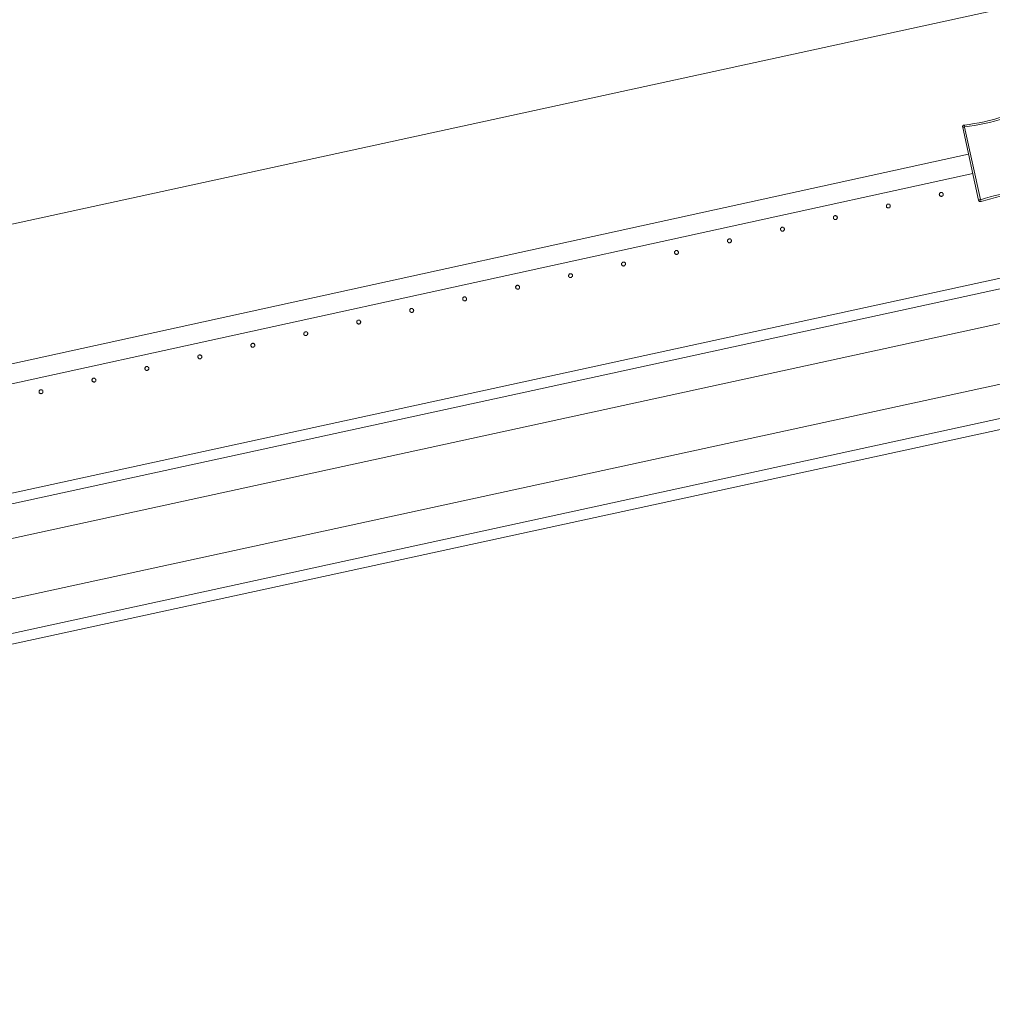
# Model space of a CAD drawing. Header units: millimetres. Extents: x -2624 to 101766, y -16 to 109490.
# Tile 52 of 151: x 27664 to 28650, y 76910 to 77909. Entities that reach past the tile are written whole.
import ezdxf

# ---------------------------------------------------------------- set-up
doc = ezdxf.new("R2010")
doc.units = ezdxf.units.MM
doc.header["$MEASUREMENT"] = 0
for name, color, linetype in [('L1', 7, 'Continuous'), ('VRD _ Clôture.VRD', 7, 'Continuous'), ('VRD _ Portail.VRD', 7, 'Continuous')]:
    doc.layers.add(name, color=color, linetype=linetype)

# ---------------------------------------------------------------- blocks, each defined once
blk = doc.blocks.new('Élément de coupe_165')
at = {"layer": 'VRD _ Portail.VRD', "color": 7, "linetype": 'Continuous', "lineweight": 15}
for p, q in [((25944.11, 77056.73), (34303.69, 78874.81)), ((25946.38, 77046.28), (34305.96, 78864.37)), ((25973.71, 76920.6), (34333.29, 78738.69)), ((25975.99, 76910.15), (34335.57, 78728.24)), ((33372.64, 78626.27), (25953.67, 77012.75)), ((33385.39, 78567.64), (25966.42, 76954.13))]:
    blk.add_line(p, q, dxfattribs=at)
blk = doc.blocks.new('Élément de coupe_168')
at = {"layer": 'VRD _ Clôture.VRD', "color": 7, "linetype": 'Continuous', "lineweight": 15}
for p, q in [((25819.66, 77157.62), (28626.26, 77772.85)), ((25823.94, 77138.09), (28630.55, 77753.32))]:
    blk.add_line(p, q, dxfattribs=at)
blk = doc.blocks.new('Élément de coupe_173')
at = {"layer": 'VRD _ Clôture.VRD', "color": 7, "linetype": 'Continuous', "lineweight": 15}
for p, q in [((28620.44, 77801.21), (28620.64, 77801.57)), ((28620.64, 77801.57), (28620.92, 77801.89)), ((28620.92, 77801.89), (28621.25, 77802.13)), ((28621.25, 77802.13), (28621.63, 77802.31)), ((28621.63, 77802.31), (28622.04, 77802.4)), ((28627.08, 77803.04), (28622.04, 77802.4)), ((28622.14, 77801.84), (28622.07, 77802.25)), ((28622.25, 77801.22), (28622.14, 77801.84)), ((28627.08, 77803.04), (28632.11, 77803.81)), ((28632.43, 77801.9), (28627.35, 77801.12)), ((28632.11, 77803.81), (28637.11, 77804.71)), ((28637.48, 77802.8), (28632.43, 77801.9)), ((28637.11, 77804.71), (28642.09, 77805.74)), ((28642.5, 77803.84), (28637.48, 77802.8)), ((28642.09, 77805.74), (28647.04, 77806.89)), ((28647.5, 77805), (28642.5, 77803.84)), ((28647.04, 77806.89), (28651.96, 77808.16)), ((28652.47, 77806.29), (28647.5, 77805)), ((28651.96, 77808.16), (28656.85, 77809.56)), ((28657.4, 77807.71), (28652.47, 77806.29)), ((28656.85, 77809.56), (28661.69, 77811.09)), ((28662.19, 77809.21), (28657.4, 77807.71)), ((28662.1, 77811.18), (28661.69, 77811.09)), ((28661.84, 77810.54), (28661.73, 77810.95)), ((28662, 77809.93), (28661.84, 77810.54)), ((28662.19, 77809.21), (28662, 77809.93)), ((28662.1, 77811.18), (28662.52, 77811.18)), ((28662.4, 77809.1), (28663.11, 77809.3)), ((28678.53, 77735.51), (28662.4, 77809.1)), ((28662.52, 77811.18), (28662.93, 77811.09)), ((28663.31, 77810.93), (28662.93, 77811.09)), ((28663.11, 77809.3), (28663.72, 77809.47)), ((28663.31, 77810.93), (28663.65, 77810.68)), ((28663.65, 77810.68), (28663.93, 77810.37)), ((28663.72, 77809.47), (28664.13, 77809.58)), ((28663.93, 77810.37), (28664.14, 77810.01)), ((28664.27, 77809.62), (28664.14, 77810.01)), ((28680.45, 77735.82), (28664.27, 77809.62)), ((28620.27, 77800.4), (28620.31, 77800.81)), ((28620.32, 77799.98), (28620.27, 77800.4)), ((28620.31, 77800.81), (28620.44, 77801.21)), ((28620.32, 77799.98), (28636.49, 77726.19)), ((28620.88, 77800.08), (28620.46, 77800.01)), ((28621.5, 77800.18), (28620.88, 77800.08)), ((28622.23, 77800.3), (28621.5, 77800.18)), ((28622.23, 77800.3), (28638.37, 77726.7)), ((28622.38, 77800.48), (28622.25, 77801.22)), ((28622.38, 77800.48), (28627.35, 77801.12)), ((28653.26, 77730.81), (28658.26, 77731.97)), ((28658.26, 77731.97), (28663.29, 77733)), ((28663.29, 77733), (28668.34, 77733.91)), ((28668.66, 77731.99), (28663.65, 77731.1)), ((28668.34, 77733.91), (28673.41, 77734.69)), ((28668.66, 77731.99), (28673.68, 77732.77)), ((28678.39, 77735.32), (28673.41, 77734.69)), ((28673.68, 77732.77), (28678.72, 77733.41)), ((28678.39, 77735.32), (28678.52, 77734.59)), ((28678.52, 77734.59), (28678.62, 77733.97)), ((28678.53, 77735.51), (28679.26, 77735.63)), ((28678.62, 77733.97), (28678.7, 77733.56)), ((28678.72, 77733.41), (28679.13, 77733.5)), ((28679.13, 77733.5), (28679.51, 77733.67)), ((28679.26, 77735.63), (28679.89, 77735.73)), ((28679.51, 77733.67), (28679.85, 77733.92)), ((28679.85, 77733.92), (28680.12, 77734.23)), ((28679.89, 77735.73), (28680.3, 77735.8)), ((28680.12, 77734.23), (28680.33, 77734.6)), ((28680.33, 77734.6), (28680.45, 77734.99)), ((28680.49, 77735.41), (28680.45, 77735.82)), ((28680.45, 77734.99), (28680.49, 77735.41)), ((28636.62, 77725.79), (28636.49, 77726.19)), ((28636.62, 77725.79), (28636.83, 77725.43)), ((28637.04, 77726.34), (28636.64, 77726.23)), ((28636.83, 77725.43), (28637.12, 77725.12)), ((28637.65, 77726.51), (28637.04, 77726.34)), ((28637.12, 77725.12), (28637.45, 77724.88)), ((28637.84, 77724.71), (28637.45, 77724.88)), ((28638.37, 77726.7), (28637.65, 77726.51)), ((28637.84, 77724.71), (28638.24, 77724.63)), ((28638.24, 77724.63), (28638.66, 77724.63)), ((28638.57, 77726.6), (28643.36, 77728.1)), ((28638.57, 77726.6), (28638.76, 77725.88)), ((28638.66, 77724.63), (28639.07, 77724.72)), ((28638.76, 77725.88), (28638.92, 77725.27)), ((28638.92, 77725.27), (28639.03, 77724.86)), ((28639.07, 77724.72), (28643.92, 77726.24)), ((28643.36, 77728.1), (28648.29, 77729.52)), ((28643.92, 77726.24), (28648.8, 77727.64)), ((28648.29, 77729.52), (28653.26, 77730.81)), ((28648.8, 77727.64), (28653.72, 77728.92)), ((28653.72, 77728.92), (28658.68, 77730.07)), ((28658.68, 77730.07), (28663.65, 77731.1))]:
    blk.add_line(p, q, dxfattribs=at)
blk = doc.blocks.new('Élément de coupe_209')
at = {"layer": 'VRD _ Clôture.VRD', "color": 7, "linetype": 'Continuous', "lineweight": 15}
for p, q in [((27683.33, 77532.05), (27683.32, 77531.7)), ((27683.32, 77531.7), (27683.36, 77531.35)), ((27683.41, 77532.39), (27683.33, 77532.05)), ((27683.54, 77532.71), (27683.41, 77532.39)), ((27683.73, 77533), (27683.54, 77532.71)), ((27684.25, 77533.47), (27683.97, 77533.26)), ((27684.56, 77533.63), (27684.25, 77533.47)), ((27684.89, 77533.74), (27684.56, 77533.63)), ((27685.23, 77533.78), (27684.89, 77533.74)), ((27685.58, 77533.76), (27685.23, 77533.78)), ((27685.92, 77533.69), (27685.58, 77533.76)), ((27686.24, 77533.55), (27685.92, 77533.69)), ((27686.54, 77533.37), (27686.24, 77533.55)), ((27687.01, 77532.85), (27686.79, 77533.13)), ((27687.17, 77532.54), (27687.01, 77532.85)), ((27687.27, 77532.21), (27687.17, 77532.54)), ((27687.22, 77531.18), (27687.3, 77531.52)), ((27687.31, 77531.87), (27687.27, 77532.21)), ((27687.3, 77531.52), (27687.31, 77531.87)), ((27683.36, 77531.35), (27683.47, 77531.02)), ((27683.47, 77531.02), (27683.63, 77530.71)), ((27683.63, 77530.71), (27683.84, 77530.43)), ((27684.1, 77530.2), (27684.39, 77530.01)), ((27684.39, 77530.01), (27684.71, 77529.88)), ((27684.71, 77529.88), (27685.05, 77529.8)), ((27685.05, 77529.8), (27685.4, 77529.78)), ((27685.4, 77529.78), (27685.74, 77529.83)), ((27685.74, 77529.83), (27686.08, 77529.93)), ((27686.08, 77529.93), (27686.39, 77530.09)), ((27686.39, 77530.09), (27686.66, 77530.3)), ((27686.9, 77530.56), (27687.09, 77530.85)), ((27687.09, 77530.85), (27687.22, 77531.18))]:
    blk.add_line(p, q, dxfattribs=at)
blk = doc.blocks.new('Élément de coupe_210')
at = {"layer": 'VRD _ Clôture.VRD', "color": 7, "linetype": 'Continuous', "lineweight": 15}
for p, q in [((27737.06, 77543.83), (27737.04, 77543.48)), ((27737.04, 77543.48), (27737.09, 77543.13)), ((27737.13, 77544.17), (27737.06, 77543.83)), ((27737.09, 77543.13), (27737.19, 77542.8)), ((27737.27, 77544.49), (27737.13, 77544.17)), ((27737.19, 77542.8), (27737.35, 77542.49)), ((27737.46, 77544.78), (27737.27, 77544.49)), ((27737.35, 77542.49), (27737.56, 77542.21)), ((27737.97, 77545.25), (27737.69, 77545.04)), ((27737.82, 77541.98), (27738.11, 77541.79)), ((27738.28, 77545.41), (27737.97, 77545.25)), ((27738.11, 77541.79), (27738.43, 77541.65)), ((27738.61, 77545.51), (27738.28, 77545.41)), ((27738.43, 77541.65), (27738.77, 77541.58)), ((27738.96, 77545.56), (27738.61, 77545.51)), ((27738.77, 77541.58), (27739.12, 77541.56)), ((27739.31, 77545.54), (27738.96, 77545.56)), ((27739.12, 77541.56), (27739.47, 77541.61)), ((27739.65, 77545.47), (27739.31, 77545.54)), ((27739.47, 77541.61), (27739.8, 77541.71)), ((27739.97, 77545.33), (27739.65, 77545.47)), ((27739.8, 77541.71), (27740.11, 77541.87)), ((27740.26, 77545.14), (27739.97, 77545.33)), ((27740.11, 77541.87), (27740.39, 77542.08)), ((27740.73, 77544.63), (27740.52, 77544.91)), ((27740.62, 77542.34), (27740.81, 77542.63)), ((27740.89, 77544.32), (27740.73, 77544.63)), ((27740.81, 77542.63), (27740.95, 77542.95)), ((27740.99, 77543.99), (27740.89, 77544.32)), ((27740.95, 77542.95), (27741.02, 77543.29)), ((27741.04, 77543.64), (27740.99, 77543.99)), ((27741.02, 77543.29), (27741.04, 77543.64))]:
    blk.add_line(p, q, dxfattribs=at)
blk = doc.blocks.new('Élément de coupe_211')
at = {"layer": 'VRD _ Clôture.VRD', "color": 7, "linetype": 'Continuous', "lineweight": 15}
for p, q in [((27790.78, 77555.6), (27790.77, 77555.25)), ((27790.77, 77555.25), (27790.81, 77554.91)), ((27790.86, 77555.94), (27790.78, 77555.6)), ((27790.81, 77554.91), (27790.92, 77554.58)), ((27790.99, 77556.26), (27790.86, 77555.94)), ((27790.92, 77554.58), (27791.08, 77554.27)), ((27791.18, 77556.56), (27790.99, 77556.26)), ((27791.08, 77554.27), (27791.29, 77553.99)), ((27791.69, 77557.03), (27791.42, 77556.81)), ((27791.54, 77553.75), (27791.84, 77553.56)), ((27792, 77557.19), (27791.69, 77557.03)), ((27791.84, 77553.56), (27792.16, 77553.43)), ((27792.34, 77557.29), (27792, 77557.19)), ((27792.16, 77553.43), (27792.5, 77553.35)), ((27792.68, 77557.33), (27792.34, 77557.29)), ((27792.5, 77553.35), (27792.85, 77553.34)), ((27793.03, 77557.32), (27792.68, 77557.33)), ((27792.85, 77553.34), (27793.19, 77553.38)), ((27793.37, 77557.24), (27793.03, 77557.32)), ((27793.19, 77553.38), (27793.53, 77553.49)), ((27793.69, 77557.11), (27793.37, 77557.24)), ((27793.53, 77553.49), (27793.84, 77553.65)), ((27793.99, 77556.92), (27793.69, 77557.11)), ((27793.84, 77553.65), (27794.11, 77553.86)), ((27794.45, 77556.41), (27794.24, 77556.68)), ((27794.35, 77554.11), (27794.54, 77554.41)), ((27794.61, 77556.1), (27794.45, 77556.41)), ((27794.54, 77554.41), (27794.67, 77554.73)), ((27794.72, 77555.76), (27794.61, 77556.1)), ((27794.67, 77554.73), (27794.75, 77555.07)), ((27794.76, 77555.42), (27794.72, 77555.76)), ((27794.75, 77555.07), (27794.76, 77555.42))]:
    blk.add_line(p, q, dxfattribs=at)
blk = doc.blocks.new('Élément de coupe_212')
at = {"layer": 'VRD _ Clôture.VRD', "color": 7, "linetype": 'Continuous', "lineweight": 15}
for p, q in [((27844.51, 77567.38), (27844.49, 77567.03)), ((27844.49, 77567.03), (27844.54, 77566.68)), ((27844.58, 77567.72), (27844.51, 77567.38)), ((27844.54, 77566.68), (27844.64, 77566.35)), ((27844.72, 77568.04), (27844.58, 77567.72)), ((27844.64, 77566.35), (27844.8, 77566.04)), ((27844.91, 77568.33), (27844.72, 77568.04)), ((27844.8, 77566.04), (27845.01, 77565.77)), ((27845.42, 77568.8), (27845.14, 77568.59)), ((27845.27, 77565.53), (27845.56, 77565.34)), ((27845.73, 77568.96), (27845.42, 77568.8)), ((27845.56, 77565.34), (27845.88, 77565.21)), ((27846.06, 77569.07), (27845.73, 77568.96)), ((27845.88, 77565.21), (27846.22, 77565.13)), ((27846.41, 77569.11), (27846.06, 77569.07)), ((27846.22, 77565.13), (27846.57, 77565.11)), ((27846.76, 77569.1), (27846.41, 77569.11)), ((27846.57, 77565.11), (27846.92, 77565.16)), ((27847.1, 77569.02), (27846.76, 77569.1)), ((27846.92, 77565.16), (27847.25, 77565.26)), ((27847.42, 77568.88), (27847.1, 77569.02)), ((27847.25, 77565.26), (27847.56, 77565.42)), ((27847.71, 77568.7), (27847.42, 77568.88)), ((27847.56, 77565.42), (27847.84, 77565.64)), ((27848.18, 77568.18), (27847.97, 77568.46)), ((27848.07, 77565.89), (27848.26, 77566.19)), ((27848.34, 77567.87), (27848.18, 77568.18)), ((27848.26, 77566.19), (27848.4, 77566.51)), ((27848.44, 77567.54), (27848.34, 77567.87)), ((27848.4, 77566.51), (27848.47, 77566.85)), ((27848.49, 77567.2), (27848.44, 77567.54)), ((27848.47, 77566.85), (27848.49, 77567.2))]:
    blk.add_line(p, q, dxfattribs=at)
blk = doc.blocks.new('Élément de coupe_213')
at = {"layer": 'VRD _ Clôture.VRD', "color": 7, "linetype": 'Continuous', "lineweight": 15}
for p, q in [((27898.23, 77579.16), (27898.22, 77578.81)), ((27898.22, 77578.81), (27898.26, 77578.46)), ((27898.31, 77579.5), (27898.23, 77579.16)), ((27898.26, 77578.46), (27898.36, 77578.13)), ((27898.44, 77579.82), (27898.31, 77579.5)), ((27898.36, 77578.13), (27898.52, 77577.82)), ((27898.63, 77580.11), (27898.44, 77579.82)), ((27898.52, 77577.82), (27898.74, 77577.54)), ((27899.14, 77580.58), (27898.87, 77580.37)), ((27898.99, 77577.31), (27899.29, 77577.12)), ((27899.45, 77580.74), (27899.14, 77580.58)), ((27899.29, 77577.12), (27899.61, 77576.98)), ((27899.79, 77580.84), (27899.45, 77580.74)), ((27899.61, 77576.98), (27899.95, 77576.91)), ((27900.13, 77580.89), (27899.79, 77580.84)), ((27899.95, 77576.91), (27900.3, 77576.89)), ((27900.48, 77580.87), (27900.13, 77580.89)), ((27900.3, 77576.89), (27900.64, 77576.94)), ((27900.82, 77580.8), (27900.48, 77580.87)), ((27900.64, 77576.94), (27900.97, 77577.04)), ((27901.14, 77580.66), (27900.82, 77580.8)), ((27900.97, 77577.04), (27901.28, 77577.2)), ((27901.44, 77580.47), (27901.14, 77580.66)), ((27901.28, 77577.2), (27901.56, 77577.41)), ((27901.9, 77579.96), (27901.69, 77580.24)), ((27901.8, 77577.67), (27901.99, 77577.96)), ((27902.06, 77579.65), (27901.9, 77579.96)), ((27901.99, 77577.96), (27902.12, 77578.28)), ((27902.17, 77579.32), (27902.06, 77579.65)), ((27902.12, 77578.28), (27902.2, 77578.62)), ((27902.21, 77578.97), (27902.17, 77579.32)), ((27902.2, 77578.62), (27902.21, 77578.97))]:
    blk.add_line(p, q, dxfattribs=at)
blk = doc.blocks.new('Élément de coupe_214')
at = {"layer": 'VRD _ Clôture.VRD', "color": 7, "linetype": 'Continuous', "lineweight": 15}
for p, q in [((27952.17, 77591.59), (27952.03, 77591.27)), ((27952.35, 77591.89), (27952.17, 77591.59)), ((27952.87, 77592.36), (27952.59, 77592.14)), ((27953.18, 77592.52), (27952.87, 77592.36)), ((27953.51, 77592.62), (27953.18, 77592.52)), ((27953.86, 77592.67), (27953.51, 77592.62)), ((27954.2, 77592.65), (27953.86, 77592.67)), ((27954.54, 77592.57), (27954.2, 77592.65)), ((27954.87, 77592.44), (27954.54, 77592.57)), ((27955.16, 77592.25), (27954.87, 77592.44)), ((27955.63, 77591.74), (27955.42, 77592.01)), ((27955.79, 77591.43), (27955.63, 77591.74)), ((27955.89, 77591.1), (27955.79, 77591.43)), ((27951.96, 77590.93), (27951.94, 77590.58)), ((27951.94, 77590.58), (27951.98, 77590.24)), ((27952.03, 77591.27), (27951.96, 77590.93)), ((27951.98, 77590.24), (27952.09, 77589.91)), ((27952.09, 77589.91), (27952.25, 77589.6)), ((27952.25, 77589.6), (27952.46, 77589.32)), ((27952.72, 77589.08), (27953.01, 77588.89)), ((27953.01, 77588.89), (27953.33, 77588.76)), ((27953.33, 77588.76), (27953.67, 77588.68)), ((27953.67, 77588.68), (27954.02, 77588.67)), ((27954.02, 77588.67), (27954.37, 77588.71)), ((27954.37, 77588.71), (27954.7, 77588.82)), ((27954.7, 77588.82), (27955.01, 77588.98)), ((27955.01, 77588.98), (27955.29, 77589.19)), ((27955.52, 77589.45), (27955.71, 77589.74)), ((27955.71, 77589.74), (27955.84, 77590.06)), ((27955.84, 77590.06), (27955.92, 77590.4)), ((27955.94, 77590.75), (27955.89, 77591.1)), ((27955.92, 77590.4), (27955.94, 77590.75))]:
    blk.add_line(p, q, dxfattribs=at)
blk = doc.blocks.new('Élément de coupe_215')
at = {"layer": 'VRD _ Clôture.VRD', "color": 7, "linetype": 'Continuous', "lineweight": 15}
for p, q in [((28005.68, 77602.71), (28005.66, 77602.36)), ((28005.66, 77602.36), (28005.71, 77602.02)), ((28005.76, 77603.05), (28005.68, 77602.71)), ((28005.71, 77602.02), (28005.81, 77601.68)), ((28005.89, 77603.37), (28005.76, 77603.05)), ((28005.81, 77601.68), (28005.97, 77601.37)), ((28006.08, 77603.66), (28005.89, 77603.37)), ((28006.59, 77604.13), (28006.31, 77603.92)), ((28006.9, 77604.29), (28006.59, 77604.13)), ((28007.23, 77604.4), (28006.9, 77604.29)), ((28007.58, 77604.44), (28007.23, 77604.4)), ((28007.93, 77604.43), (28007.58, 77604.44)), ((28008.27, 77604.35), (28007.93, 77604.43)), ((28008.59, 77604.22), (28008.27, 77604.35)), ((28008.88, 77604.03), (28008.59, 77604.22)), ((28009.35, 77603.51), (28009.14, 77603.79)), ((28009.25, 77601.22), (28009.43, 77601.52)), ((28009.51, 77603.2), (28009.35, 77603.51)), ((28009.43, 77601.52), (28009.57, 77601.84)), ((28009.62, 77602.87), (28009.51, 77603.2)), ((28009.57, 77601.84), (28009.64, 77602.18)), ((28009.66, 77602.53), (28009.62, 77602.87)), ((28009.64, 77602.18), (28009.66, 77602.53)), ((28005.97, 77601.37), (28006.18, 77601.1)), ((28006.44, 77600.86), (28006.73, 77600.67)), ((28006.73, 77600.67), (28007.06, 77600.54)), ((28007.06, 77600.54), (28007.4, 77600.46)), ((28007.4, 77600.46), (28007.74, 77600.45)), ((28007.74, 77600.45), (28008.09, 77600.49)), ((28008.09, 77600.49), (28008.42, 77600.59)), ((28008.42, 77600.59), (28008.73, 77600.75)), ((28008.73, 77600.75), (28009.01, 77600.97))]:
    blk.add_line(p, q, dxfattribs=at)
blk = doc.blocks.new('Élément de coupe_216')
at = {"layer": 'VRD _ Clôture.VRD', "color": 7, "linetype": 'Continuous', "lineweight": 15}
for p, q in [((28059.4, 77614.49), (28059.39, 77614.14)), ((28059.39, 77614.14), (28059.43, 77613.79)), ((28059.48, 77614.83), (28059.4, 77614.49)), ((28059.43, 77613.79), (28059.54, 77613.46)), ((28059.61, 77615.15), (28059.48, 77614.83)), ((28059.54, 77613.46), (28059.7, 77613.15)), ((28059.8, 77615.44), (28059.61, 77615.15)), ((28059.7, 77613.15), (28059.91, 77612.87)), ((28060.32, 77615.91), (28060.04, 77615.7)), ((28060.17, 77612.64), (28060.46, 77612.45)), ((28060.63, 77616.07), (28060.32, 77615.91)), ((28060.46, 77612.45), (28060.78, 77612.31)), ((28060.96, 77616.17), (28060.63, 77616.07)), ((28060.78, 77612.31), (28061.12, 77612.24)), ((28061.3, 77616.22), (28060.96, 77616.17)), ((28061.12, 77612.24), (28061.47, 77612.22)), ((28061.65, 77616.2), (28061.3, 77616.22)), ((28061.47, 77612.22), (28061.82, 77612.27)), ((28061.99, 77616.13), (28061.65, 77616.2)), ((28061.82, 77612.27), (28062.15, 77612.37)), ((28062.31, 77615.99), (28061.99, 77616.13)), ((28062.15, 77612.37), (28062.46, 77612.53)), ((28062.61, 77615.8), (28062.31, 77615.99)), ((28062.46, 77612.53), (28062.73, 77612.74)), ((28063.08, 77615.29), (28062.86, 77615.57)), ((28062.97, 77613), (28063.16, 77613.29)), ((28063.24, 77614.98), (28063.08, 77615.29)), ((28063.16, 77613.29), (28063.29, 77613.61)), ((28063.34, 77614.65), (28063.24, 77614.98)), ((28063.29, 77613.61), (28063.37, 77613.95)), ((28063.39, 77614.3), (28063.34, 77614.65)), ((28063.37, 77613.95), (28063.39, 77614.3))]:
    blk.add_line(p, q, dxfattribs=at)
blk = doc.blocks.new('Élément de coupe_217')
at = {"layer": 'VRD _ Clôture.VRD', "color": 7, "linetype": 'Continuous', "lineweight": 15}
for p, q in [((28113.13, 77626.26), (28113.11, 77625.91)), ((28113.11, 77625.91), (28113.16, 77625.57)), ((28113.21, 77626.6), (28113.13, 77626.26)), ((28113.16, 77625.57), (28113.26, 77625.24)), ((28113.34, 77626.93), (28113.21, 77626.6)), ((28113.26, 77625.24), (28113.42, 77624.93)), ((28113.53, 77627.22), (28113.34, 77626.93)), ((28113.42, 77624.93), (28113.63, 77624.65)), ((28114.04, 77627.69), (28113.76, 77627.48)), ((28113.89, 77624.41), (28114.18, 77624.23)), ((28114.35, 77627.85), (28114.04, 77627.69)), ((28114.18, 77624.23), (28114.51, 77624.09)), ((28114.68, 77627.95), (28114.35, 77627.85)), ((28114.51, 77624.09), (28114.85, 77624.02)), ((28115.03, 77628), (28114.68, 77627.95)), ((28114.85, 77624.02), (28115.19, 77624)), ((28115.38, 77627.98), (28115.03, 77628)), ((28115.19, 77624), (28115.54, 77624.04)), ((28115.72, 77627.9), (28115.38, 77627.98)), ((28115.54, 77624.04), (28115.87, 77624.15)), ((28116.04, 77627.77), (28115.72, 77627.9)), ((28115.87, 77624.15), (28116.18, 77624.31)), ((28116.33, 77627.58), (28116.04, 77627.77)), ((28116.18, 77624.31), (28116.46, 77624.52)), ((28116.8, 77627.07), (28116.59, 77627.34)), ((28116.69, 77624.78), (28116.88, 77625.07)), ((28116.96, 77626.76), (28116.8, 77627.07)), ((28116.88, 77625.07), (28117.02, 77625.39)), ((28117.06, 77626.43), (28116.96, 77626.76)), ((28117.02, 77625.39), (28117.09, 77625.73)), ((28117.11, 77626.08), (28117.06, 77626.43)), ((28117.09, 77625.73), (28117.11, 77626.08))]:
    blk.add_line(p, q, dxfattribs=at)
blk = doc.blocks.new('Élément de coupe_218')
at = {"layer": 'VRD _ Clôture.VRD', "color": 7, "linetype": 'Continuous', "lineweight": 15}
for p, q in [((28166.85, 77638.04), (28166.84, 77637.69)), ((28166.84, 77637.69), (28166.88, 77637.35)), ((28166.93, 77638.38), (28166.85, 77638.04)), ((28166.88, 77637.35), (28166.99, 77637.01)), ((28167.06, 77638.7), (28166.93, 77638.38)), ((28166.99, 77637.01), (28167.15, 77636.7)), ((28167.25, 77639), (28167.06, 77638.7)), ((28167.15, 77636.7), (28167.36, 77636.43)), ((28167.76, 77639.46), (28167.49, 77639.25)), ((28167.61, 77636.19), (28167.91, 77636)), ((28168.07, 77639.62), (28167.76, 77639.46)), ((28167.91, 77636), (28168.23, 77635.87)), ((28168.41, 77639.73), (28168.07, 77639.62)), ((28168.23, 77635.87), (28168.57, 77635.79)), ((28168.75, 77639.77), (28168.41, 77639.73)), ((28168.57, 77635.79), (28168.92, 77635.78)), ((28169.1, 77639.76), (28168.75, 77639.77)), ((28168.92, 77635.78), (28169.26, 77635.82)), ((28169.44, 77639.68), (28169.1, 77639.76)), ((28169.26, 77635.82), (28169.6, 77635.92)), ((28169.76, 77639.55), (28169.44, 77639.68)), ((28169.6, 77635.92), (28169.91, 77636.08)), ((28170.06, 77639.36), (28169.76, 77639.55)), ((28169.91, 77636.08), (28170.18, 77636.3)), ((28170.52, 77638.84), (28170.31, 77639.12)), ((28170.42, 77636.55), (28170.61, 77636.85)), ((28170.69, 77638.54), (28170.52, 77638.84)), ((28170.61, 77636.85), (28170.74, 77637.17)), ((28170.79, 77638.2), (28170.69, 77638.54)), ((28170.74, 77637.17), (28170.82, 77637.51)), ((28170.83, 77637.86), (28170.79, 77638.2)), ((28170.82, 77637.51), (28170.83, 77637.86))]:
    blk.add_line(p, q, dxfattribs=at)
blk = doc.blocks.new('Élément de coupe_219')
at = {"layer": 'VRD _ Clôture.VRD', "color": 7, "linetype": 'Continuous', "lineweight": 15}
for p, q in [((28221.8, 77651.4), (28221.49, 77651.24)), ((28222.13, 77651.5), (28221.8, 77651.4)), ((28222.48, 77651.55), (28222.13, 77651.5)), ((28222.83, 77651.53), (28222.48, 77651.55)), ((28223.17, 77651.46), (28222.83, 77651.53)), ((28223.49, 77651.32), (28223.17, 77651.46)), ((28220.58, 77649.82), (28220.56, 77649.47)), ((28220.56, 77649.47), (28220.61, 77649.12)), ((28220.65, 77650.16), (28220.58, 77649.82)), ((28220.61, 77649.12), (28220.71, 77648.79)), ((28220.79, 77650.48), (28220.65, 77650.16)), ((28220.71, 77648.79), (28220.87, 77648.48)), ((28220.98, 77650.77), (28220.79, 77650.48)), ((28220.87, 77648.48), (28221.08, 77648.2)), ((28221.49, 77651.24), (28221.21, 77651.03)), ((28221.34, 77647.97), (28221.63, 77647.78)), ((28221.63, 77647.78), (28221.95, 77647.64)), ((28221.95, 77647.64), (28222.29, 77647.57)), ((28222.29, 77647.57), (28222.64, 77647.55)), ((28222.64, 77647.55), (28222.99, 77647.6)), ((28222.99, 77647.6), (28223.32, 77647.7)), ((28223.32, 77647.7), (28223.63, 77647.86)), ((28223.78, 77651.13), (28223.49, 77651.32)), ((28223.63, 77647.86), (28223.91, 77648.07)), ((28224.25, 77650.62), (28224.04, 77650.9)), ((28224.14, 77648.33), (28224.33, 77648.62)), ((28224.41, 77650.31), (28224.25, 77650.62)), ((28224.33, 77648.62), (28224.47, 77648.95)), ((28224.51, 77649.98), (28224.41, 77650.31)), ((28224.47, 77648.95), (28224.54, 77649.29)), ((28224.56, 77649.63), (28224.51, 77649.98)), ((28224.54, 77649.29), (28224.56, 77649.63))]:
    blk.add_line(p, q, dxfattribs=at)
blk = doc.blocks.new('Élément de coupe_220')
at = {"layer": 'VRD _ Clôture.VRD', "color": 7, "linetype": 'Continuous', "lineweight": 15}
for p, q in [((28274.3, 77661.59), (28274.29, 77661.25)), ((28274.38, 77661.93), (28274.3, 77661.59)), ((28274.51, 77662.26), (28274.38, 77661.93)), ((28274.7, 77662.55), (28274.51, 77662.26)), ((28275.21, 77663.02), (28274.94, 77662.81)), ((28275.52, 77663.18), (28275.21, 77663.02)), ((28275.86, 77663.28), (28275.52, 77663.18)), ((28276.2, 77663.33), (28275.86, 77663.28)), ((28276.55, 77663.31), (28276.2, 77663.33)), ((28276.89, 77663.23), (28276.55, 77663.31)), ((28277.21, 77663.1), (28276.89, 77663.23)), ((28277.51, 77662.91), (28277.21, 77663.1)), ((28277.97, 77662.4), (28277.76, 77662.68)), ((28278.13, 77662.09), (28277.97, 77662.4)), ((28278.24, 77661.76), (28278.13, 77662.09)), ((28278.28, 77661.41), (28278.24, 77661.76)), ((28278.27, 77661.06), (28278.28, 77661.41)), ((28274.29, 77661.25), (28274.33, 77660.9)), ((28274.33, 77660.9), (28274.43, 77660.57)), ((28274.43, 77660.57), (28274.59, 77660.26)), ((28274.59, 77660.26), (28274.81, 77659.98)), ((28275.06, 77659.74), (28275.36, 77659.56)), ((28275.36, 77659.56), (28275.68, 77659.42)), ((28275.68, 77659.42), (28276.02, 77659.35)), ((28276.02, 77659.35), (28276.37, 77659.33)), ((28276.37, 77659.33), (28276.71, 77659.37)), ((28276.71, 77659.37), (28277.05, 77659.48)), ((28277.05, 77659.48), (28277.35, 77659.64)), ((28277.35, 77659.64), (28277.63, 77659.85)), ((28277.87, 77660.11), (28278.06, 77660.4)), ((28278.06, 77660.4), (28278.19, 77660.72)), ((28278.19, 77660.72), (28278.27, 77661.06))]:
    blk.add_line(p, q, dxfattribs=at)
blk = doc.blocks.new('Élément de coupe_221')
at = {"layer": 'VRD _ Clôture.VRD', "color": 7, "linetype": 'Continuous', "lineweight": 15}
for p, q in [((28328.03, 77673.37), (28328.01, 77673.02)), ((28328.01, 77673.02), (28328.05, 77672.68)), ((28328.1, 77673.71), (28328.03, 77673.37)), ((28328.05, 77672.68), (28328.16, 77672.34)), ((28328.24, 77674.03), (28328.1, 77673.71)), ((28328.16, 77672.34), (28328.32, 77672.03)), ((28328.42, 77674.33), (28328.24, 77674.03)), ((28328.32, 77672.03), (28328.53, 77671.76)), ((28328.94, 77674.79), (28328.66, 77674.58)), ((28328.79, 77671.52), (28329.08, 77671.33)), ((28329.25, 77674.95), (28328.94, 77674.79)), ((28329.08, 77671.33), (28329.4, 77671.2)), ((28329.58, 77675.06), (28329.25, 77674.95)), ((28329.93, 77675.1), (28329.58, 77675.06)), ((28330.27, 77675.09), (28329.93, 77675.1)), ((28330.61, 77675.01), (28330.27, 77675.09)), ((28330.94, 77674.88), (28330.61, 77675.01)), ((28330.77, 77671.26), (28331.08, 77671.42)), ((28331.23, 77674.69), (28330.94, 77674.88)), ((28331.08, 77671.42), (28331.36, 77671.63)), ((28331.7, 77674.18), (28331.49, 77674.45)), ((28331.59, 77671.88), (28331.78, 77672.18)), ((28331.86, 77673.87), (28331.7, 77674.18)), ((28331.78, 77672.18), (28331.91, 77672.5)), ((28331.96, 77673.53), (28331.86, 77673.87)), ((28331.91, 77672.5), (28331.99, 77672.84)), ((28332.01, 77673.19), (28331.96, 77673.53)), ((28331.99, 77672.84), (28332.01, 77673.19)), ((28329.4, 77671.2), (28329.74, 77671.12)), ((28329.74, 77671.12), (28330.09, 77671.11)), ((28330.09, 77671.11), (28330.44, 77671.15)), ((28330.44, 77671.15), (28330.77, 77671.26))]:
    blk.add_line(p, q, dxfattribs=at)
blk = doc.blocks.new('Élément de coupe_222')
at = {"layer": 'VRD _ Clôture.VRD', "color": 7, "linetype": 'Continuous', "lineweight": 15}
for p, q in [((28381.75, 77685.15), (28381.73, 77684.8)), ((28381.73, 77684.8), (28381.78, 77684.45)), ((28381.83, 77685.49), (28381.75, 77685.15)), ((28381.78, 77684.45), (28381.88, 77684.12)), ((28381.96, 77685.81), (28381.83, 77685.49)), ((28381.88, 77684.12), (28382.04, 77683.81)), ((28382.15, 77686.1), (28381.96, 77685.81)), ((28382.04, 77683.81), (28382.26, 77683.53)), ((28382.66, 77686.57), (28382.39, 77686.36)), ((28382.51, 77683.3), (28382.81, 77683.11)), ((28382.97, 77686.73), (28382.66, 77686.57)), ((28382.81, 77683.11), (28383.13, 77682.98)), ((28383.3, 77686.84), (28382.97, 77686.73)), ((28383.13, 77682.98), (28383.47, 77682.9)), ((28383.65, 77686.88), (28383.3, 77686.84)), ((28383.47, 77682.9), (28383.82, 77682.88)), ((28384, 77686.86), (28383.65, 77686.88)), ((28383.82, 77682.88), (28384.16, 77682.93)), ((28384.34, 77686.79), (28384, 77686.86)), ((28384.16, 77682.93), (28384.49, 77683.03)), ((28384.66, 77686.65), (28384.34, 77686.79)), ((28384.49, 77683.03), (28384.8, 77683.19)), ((28384.95, 77686.47), (28384.66, 77686.65)), ((28384.8, 77683.19), (28385.08, 77683.4)), ((28385.42, 77685.95), (28385.21, 77686.23)), ((28385.32, 77683.66), (28385.5, 77683.95)), ((28385.58, 77685.64), (28385.42, 77685.95)), ((28385.5, 77683.95), (28385.64, 77684.28)), ((28385.69, 77685.31), (28385.58, 77685.64)), ((28385.64, 77684.28), (28385.72, 77684.62)), ((28385.73, 77684.96), (28385.69, 77685.31)), ((28385.72, 77684.62), (28385.73, 77684.96))]:
    blk.add_line(p, q, dxfattribs=at)
blk = doc.blocks.new('Élément de coupe_223')
at = {"layer": 'VRD _ Clôture.VRD', "color": 7, "linetype": 'Continuous', "lineweight": 15}
for p, q in [((28435.47, 77696.92), (28435.46, 77696.58)), ((28435.46, 77696.58), (28435.5, 77696.23)), ((28435.55, 77697.26), (28435.47, 77696.92)), ((28435.5, 77696.23), (28435.61, 77695.9)), ((28435.69, 77697.59), (28435.55, 77697.26)), ((28435.61, 77695.9), (28435.77, 77695.59)), ((28435.87, 77697.88), (28435.69, 77697.59)), ((28435.77, 77695.59), (28435.98, 77695.31)), ((28436.39, 77698.35), (28436.11, 77698.14)), ((28436.24, 77695.07), (28436.53, 77694.89)), ((28436.7, 77698.51), (28436.39, 77698.35)), ((28436.53, 77694.89), (28436.85, 77694.75)), ((28437.03, 77698.61), (28436.7, 77698.51)), ((28436.85, 77694.75), (28437.19, 77694.68)), ((28437.37, 77698.66), (28437.03, 77698.61)), ((28437.19, 77694.68), (28437.54, 77694.66)), ((28437.72, 77698.64), (28437.37, 77698.66)), ((28437.54, 77694.66), (28437.89, 77694.7)), ((28438.06, 77698.56), (28437.72, 77698.64)), ((28437.89, 77694.7), (28438.22, 77694.81)), ((28438.38, 77698.43), (28438.06, 77698.56)), ((28438.22, 77694.81), (28438.53, 77694.97)), ((28438.68, 77698.24), (28438.38, 77698.43)), ((28438.53, 77694.97), (28438.8, 77695.18)), ((28439.15, 77697.73), (28438.94, 77698.01)), ((28439.04, 77695.44), (28439.23, 77695.73)), ((28439.31, 77697.42), (28439.15, 77697.73)), ((28439.23, 77695.73), (28439.36, 77696.05)), ((28439.41, 77697.09), (28439.31, 77697.42)), ((28439.36, 77696.05), (28439.44, 77696.39)), ((28439.46, 77696.74), (28439.41, 77697.09)), ((28439.44, 77696.39), (28439.46, 77696.74))]:
    blk.add_line(p, q, dxfattribs=at)
blk = doc.blocks.new('Élément de coupe_1488')
at = {"layer": 'L1', "color": 7, "linetype": 'Continuous', "lineweight": 15}
blk.add_line((25810.61, 77300.43), (39452.61, 80267.37), dxfattribs=at)
blk = doc.blocks.new('Élément de coupe_1496')
at = {"layer": 'VRD _ Clôture.VRD', "color": 7, "linetype": 'Continuous', "lineweight": 15}
for p, q in [((28489.2, 77708.7), (28489.18, 77708.35)), ((28489.18, 77708.35), (28489.23, 77708.01)), ((28489.28, 77709.04), (28489.2, 77708.7)), ((28489.23, 77708.01), (28489.33, 77707.67)), ((28489.41, 77709.36), (28489.28, 77709.04)), ((28489.33, 77707.67), (28489.49, 77707.36)), ((28489.6, 77709.66), (28489.41, 77709.36)), ((28489.49, 77707.36), (28489.7, 77707.09)), ((28490.11, 77710.12), (28489.83, 77709.91)), ((28489.96, 77706.85), (28490.25, 77706.66)), ((28490.42, 77710.28), (28490.11, 77710.12)), ((28490.25, 77706.66), (28490.58, 77706.53)), ((28490.75, 77710.39), (28490.42, 77710.28)), ((28490.58, 77706.53), (28490.92, 77706.45)), ((28491.1, 77710.43), (28490.75, 77710.39)), ((28490.92, 77706.45), (28491.26, 77706.44)), ((28491.45, 77710.42), (28491.1, 77710.43)), ((28491.26, 77706.44), (28491.61, 77706.48)), ((28491.79, 77710.34), (28491.45, 77710.42)), ((28491.61, 77706.48), (28491.94, 77706.59)), ((28492.11, 77710.21), (28491.79, 77710.34)), ((28491.94, 77706.59), (28492.25, 77706.75)), ((28492.4, 77710.02), (28492.11, 77710.21)), ((28492.25, 77706.75), (28492.53, 77706.96)), ((28492.87, 77709.51), (28492.66, 77709.78)), ((28492.77, 77707.21), (28492.95, 77707.51)), ((28493.03, 77709.2), (28492.87, 77709.51)), ((28492.95, 77707.51), (28493.09, 77707.83)), ((28493.14, 77708.86), (28493.03, 77709.2)), ((28493.09, 77707.83), (28493.16, 77708.17)), ((28493.18, 77708.52), (28493.14, 77708.86)), ((28493.16, 77708.17), (28493.18, 77708.52))]:
    blk.add_line(p, q, dxfattribs=at)
blk = doc.blocks.new('Élément de coupe_1506')
at = {"layer": 'VRD _ Clôture.VRD', "color": 7, "linetype": 'Continuous', "lineweight": 15}
for p, q in [((28543.32, 77721.43), (28543.13, 77721.14)), ((28543.84, 77721.9), (28543.56, 77721.69)), ((28544.14, 77722.06), (28543.84, 77721.9)), ((28544.48, 77722.17), (28544.14, 77722.06)), ((28544.82, 77722.21), (28544.48, 77722.17)), ((28545.17, 77722.19), (28544.82, 77722.21)), ((28545.51, 77722.12), (28545.17, 77722.19)), ((28545.83, 77721.98), (28545.51, 77722.12)), ((28546.13, 77721.8), (28545.83, 77721.98)), ((28546.6, 77721.28), (28546.38, 77721.56)), ((28542.92, 77720.48), (28542.91, 77720.13)), ((28542.91, 77720.13), (28542.95, 77719.78)), ((28543, 77720.82), (28542.92, 77720.48)), ((28542.95, 77719.78), (28543.06, 77719.45)), ((28543.13, 77721.14), (28543, 77720.82)), ((28543.06, 77719.45), (28543.22, 77719.14)), ((28543.22, 77719.14), (28543.43, 77718.86)), ((28543.68, 77718.63), (28543.98, 77718.44)), ((28543.98, 77718.44), (28544.3, 77718.31)), ((28544.3, 77718.31), (28544.64, 77718.23)), ((28544.64, 77718.23), (28544.99, 77718.21)), ((28544.99, 77718.21), (28545.33, 77718.26)), ((28545.33, 77718.26), (28545.67, 77718.36)), ((28545.67, 77718.36), (28545.98, 77718.52)), ((28545.98, 77718.52), (28546.25, 77718.73)), ((28546.49, 77718.99), (28546.68, 77719.28)), ((28546.76, 77720.97), (28546.6, 77721.28)), ((28546.68, 77719.28), (28546.81, 77719.61)), ((28546.86, 77720.64), (28546.76, 77720.97)), ((28546.81, 77719.61), (28546.89, 77719.95)), ((28546.9, 77720.29), (28546.86, 77720.64)), ((28546.89, 77719.95), (28546.9, 77720.29))]:
    blk.add_line(p, q, dxfattribs=at)
blk = doc.blocks.new('Élément de coupe_1507')
at = {"layer": 'VRD _ Clôture.VRD', "color": 7, "linetype": 'Continuous', "lineweight": 15}
for p, q in [((28596.65, 77732.25), (28596.63, 77731.91)), ((28596.63, 77731.91), (28596.68, 77731.56)), ((28596.72, 77732.59), (28596.65, 77732.25)), ((28596.68, 77731.56), (28596.78, 77731.23)), ((28596.86, 77732.92), (28596.72, 77732.59)), ((28597.05, 77733.21), (28596.86, 77732.92)), ((28597.56, 77733.68), (28597.28, 77733.47)), ((28597.87, 77733.84), (28597.56, 77733.68)), ((28598.2, 77733.94), (28597.87, 77733.84)), ((28598.55, 77733.99), (28598.2, 77733.94)), ((28598.9, 77733.97), (28598.55, 77733.99)), ((28599.24, 77733.89), (28598.9, 77733.97)), ((28599.56, 77733.76), (28599.24, 77733.89)), ((28599.85, 77733.57), (28599.56, 77733.76)), ((28600.32, 77733.06), (28600.11, 77733.34)), ((28600.48, 77732.75), (28600.32, 77733.06)), ((28600.4, 77731.06), (28600.54, 77731.38)), ((28600.58, 77732.42), (28600.48, 77732.75)), ((28600.54, 77731.38), (28600.61, 77731.72)), ((28600.63, 77732.07), (28600.58, 77732.42)), ((28600.61, 77731.72), (28600.63, 77732.07)), ((28596.78, 77731.23), (28596.94, 77730.92)), ((28596.94, 77730.92), (28597.15, 77730.64)), ((28597.41, 77730.41), (28597.7, 77730.22)), ((28597.7, 77730.22), (28598.02, 77730.08)), ((28598.02, 77730.08), (28598.36, 77730.01)), ((28598.36, 77730.01), (28598.71, 77729.99)), ((28598.71, 77729.99), (28599.06, 77730.04)), ((28599.06, 77730.04), (28599.39, 77730.14)), ((28599.39, 77730.14), (28599.7, 77730.3)), ((28599.7, 77730.3), (28599.98, 77730.51)), ((28600.21, 77730.77), (28600.4, 77731.06))]:
    blk.add_line(p, q, dxfattribs=at)

msp = doc.modelspace()

# ---------------------------------------------------------------- block references
at = {"layer": 'L1', "lineweight": 0}
msp.add_blockref('Élément de coupe_1488', (0, 0), dxfattribs=at)
at = {"layer": 'VRD _ Clôture.VRD', "lineweight": 0}
for name in ['Élément de coupe_168', 'Élément de coupe_173', 'Élément de coupe_1507', 'Élément de coupe_1506', 'Élément de coupe_1496', 'Élément de coupe_223', 'Élément de coupe_222', 'Élément de coupe_221', 'Élément de coupe_220', 'Élément de coupe_219', 'Élément de coupe_218', 'Élément de coupe_217', 'Élément de coupe_216', 'Élément de coupe_215', 'Élément de coupe_214', 'Élément de coupe_213', 'Élément de coupe_212', 'Élément de coupe_211', 'Élément de coupe_210', 'Élément de coupe_209']:
    msp.add_blockref(name, (0, 0), dxfattribs=at)
at = {"layer": 'VRD _ Portail.VRD', "lineweight": 0}
msp.add_blockref('Élément de coupe_165', (0, 0), dxfattribs=at)

doc.saveas('drawing.dxf')
